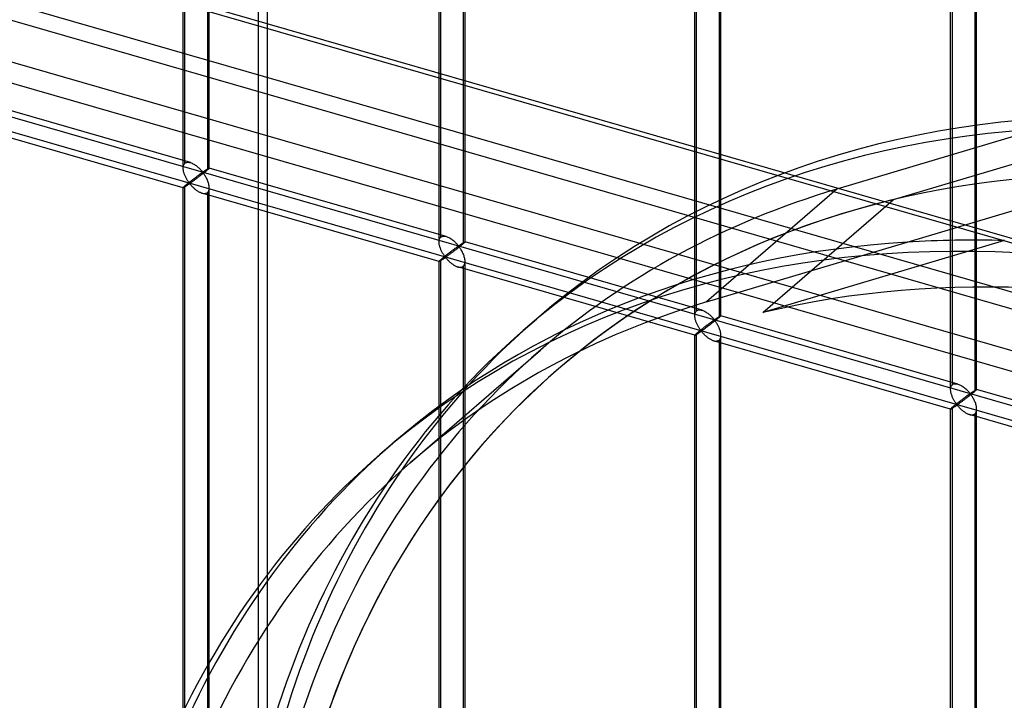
# Model space of a CAD drawing. Header units: millimetres. Extents: x -766 to 748, y -857 to 897.
# Tile 54 of 87: x -172 to 17, y 218 to 349. Entities that reach past the tile are written whole.
import ezdxf

# ---------------------------------------------------------------- set-up
doc = ezdxf.new("R2010")
doc.units = ezdxf.units.MM
doc.layers.add('MAIN-1', color=7, linetype='Continuous')
doc.layers.add('MAIN-2', color=7, linetype='Continuous')

msp = doc.modelspace()

# ---------------------------------------------------------------- linework, layer by layer
at = {"layer": 'MAIN-1'}
for p, q in [((-765.86, 532.32), (390.28, 198.57)), ((396.2, 172.16), (-759.94, 505.91))]:
    msp.add_line(p, q, dxfattribs=at)
at = {"layer": 'MAIN-2'}
for p, q in [((-124.53, 107.86), (-124.53, 561.1)), ((-126.32, 558.77), (-126.32, 105.53)), ((393.43, 198.52), (-762.71, 532.27)), ((-140.7, 320.34), (-140.7, 512.89)), ((-140.36, 321.26), (-140.36, 513.22)), ((-136.03, 511.98), (-136.03, 320.01)), ((-135.7, 320.34), (-135.7, 512.89)), ((-757.57, 509.31), (398.58, 175.56)), ((-91.62, 306.17), (-91.62, 498.72)), ((-91.29, 307.09), (-91.29, 499.06)), ((-86.62, 306.17), (-86.62, 498.72)), ((-86.96, 497.81), (-86.96, 305.84)), ((395.9, 187.51), (-674.83, 496.6)), ((-674.06, 493.15), (482.09, 159.4)), ((579.01, 493.56), (-15.3, 316.31)), ((577.33, 487.79), (-4.51, 314.25)), ((-42.55, 292.01), (-42.55, 484.56)), ((-42.21, 292.92), (-42.21, 484.89)), ((-37.88, 483.64), (-37.88, 291.67)), ((-37.55, 292.01), (-37.55, 484.56)), ((6.53, 277.84), (6.53, 470.39)), ((6.86, 278.76), (6.86, 470.72)), ((11.52, 277.84), (11.52, 470.39)), ((11.19, 469.48), (11.19, 277.51)), ((-1.82, 306.13), (535.03, 466.25)), ((-431.4, 404.55), (746.4, 64.55)), ((697.56, 75.76), (-431.73, 401.76)), ((-139.31, 321.39), (-184.78, 334.51)), ((-140.69, 316.58), (-186.17, 329.71)), ((-140.51, 321.09), (-140.44, 321.18)), ((-140.44, 321.18), (-140.36, 321.26)), ((-140.36, 321.26), (-140.25, 321.34)), ((-140.25, 321.34), (-140.11, 321.4)), ((-140.11, 321.4), (-139.97, 321.44)), ((-139.97, 321.44), (-139.81, 321.46)), ((-139.81, 321.46), (-139.65, 321.45)), ((-139.65, 321.45), (-139.47, 321.43)), ((-139.47, 321.43), (-139.3, 321.39)), ((-139.3, 321.39), (-139.14, 321.33)), ((-139.14, 321.33), (-138.98, 321.27)), ((-138.98, 321.27), (-138.83, 321.19)), ((-138.83, 321.19), (-138.67, 321.11)), ((-138.67, 321.11), (-138.52, 321.02)), ((-140.7, 320.33), (-140.69, 320.47)), ((-140.69, 320.19), (-140.7, 320.33)), ((-140.69, 320.47), (-140.68, 320.61)), ((-140.68, 320.06), (-140.69, 320.19)), ((-140.68, 320.61), (-140.65, 320.74)), ((-140.66, 319.92), (-140.68, 320.06)), ((-140.64, 319.78), (-140.66, 319.92)), ((-140.65, 320.74), (-140.62, 320.87)), ((-140.61, 319.64), (-140.64, 319.78)), ((-140.62, 320.87), (-140.57, 320.98)), ((-140.57, 319.51), (-140.61, 319.64)), ((-140.57, 320.98), (-140.51, 321.09)), ((-140.53, 319.37), (-140.57, 319.51)), ((-140.48, 319.23), (-140.53, 319.37)), ((-140.43, 319.1), (-140.48, 319.23)), ((-138.52, 321.02), (-138.37, 320.92)), ((-138.37, 320.92), (-138.22, 320.82)), ((-138.22, 320.82), (-138.08, 320.71)), ((-138.08, 320.71), (-137.94, 320.59)), ((-137.94, 320.59), (-137.81, 320.48)), ((-137.81, 320.48), (-137.68, 320.36)), ((-137.68, 320.36), (-137.56, 320.24)), ((-137.56, 320.24), (-137.44, 320.13)), ((-137.44, 320.13), (-137.33, 320.01)), ((-137.38, 319.24), (-137.44, 319.19)), ((-137.32, 319.28), (-137.38, 319.24)), ((-137.33, 320.01), (-137.23, 319.9)), ((-137.26, 319.32), (-137.32, 319.28)), ((-137.21, 319.35), (-137.26, 319.32)), ((-137.23, 319.9), (-137.14, 319.79)), ((-137.16, 319.39), (-137.21, 319.35)), ((-137.11, 319.42), (-137.16, 319.39)), ((-137.14, 319.79), (-137.05, 319.7)), ((-137.06, 319.45), (-137.11, 319.42)), ((-136.98, 319.24), (-137.1, 319.14)), ((-137.01, 319.48), (-137.06, 319.45)), ((-137.05, 319.7), (-136.95, 319.61)), ((-136.95, 319.49), (-137.01, 319.48)), ((-136.86, 319.33), (-136.98, 319.24)), ((-136.95, 319.61), (-136.89, 319.62)), ((-136.85, 319.4), (-136.95, 319.49)), ((-136.89, 319.62), (-136.84, 319.64)), ((-136.74, 319.43), (-136.86, 319.33)), ((-136.77, 319.3), (-136.85, 319.4)), ((-136.84, 319.64), (-136.79, 319.67)), ((-136.79, 319.67), (-136.75, 319.7)), ((-136.69, 319.18), (-136.77, 319.3)), ((-136.75, 319.7), (-136.7, 319.73)), ((-136.62, 319.52), (-136.74, 319.43)), ((-136.7, 319.73), (-136.65, 319.76)), ((-136.65, 319.76), (-136.61, 319.8)), ((-136.51, 319.61), (-136.62, 319.52)), ((-136.61, 319.8), (-136.56, 319.83)), ((-136.56, 319.83), (-136.51, 319.86)), ((-136.51, 319.86), (-136.46, 319.89)), ((-136.4, 319.7), (-136.51, 319.61)), ((-136.46, 319.89), (-136.41, 319.93)), ((-136.41, 319.93), (-136.36, 319.96)), ((-136.3, 319.78), (-136.4, 319.7)), ((-136.36, 319.96), (-136.31, 319.99)), ((-136.31, 319.99), (-136.27, 320.02)), ((-136.2, 319.86), (-136.3, 319.78)), ((-136.27, 320.02), (-136.22, 320.05)), ((-136.22, 320.05), (-136.17, 320.08)), ((-136.11, 319.94), (-136.2, 319.86)), ((-136.17, 320.08), (-136.13, 320.11)), ((-136.13, 320.11), (-136.09, 320.14)), ((-136.03, 320.01), (-136.11, 319.94)), ((-136.09, 320.14), (-136.04, 320.17)), ((-136.04, 320.17), (-136, 320.19)), ((-135.98, 320.06), (-136.03, 320.01)), ((-136, 320.19), (-135.97, 320.22)), ((-135.92, 320.1), (-135.98, 320.06)), ((-135.97, 320.22), (-135.93, 320.24)), ((-135.93, 320.24), (-135.89, 320.26)), ((-135.87, 320.15), (-135.92, 320.1)), ((-135.89, 320.26), (-135.86, 320.28)), ((-135.83, 320.19), (-135.87, 320.15)), ((-135.86, 320.28), (-135.83, 320.3)), ((-135.83, 320.3), (-135.81, 320.31)), ((-135.8, 320.22), (-135.83, 320.19)), ((-135.81, 320.31), (-135.78, 320.32)), ((-135.77, 320.25), (-135.8, 320.22)), ((-135.78, 320.32), (-135.76, 320.33)), ((-135.74, 320.28), (-135.77, 320.25)), ((-135.76, 320.33), (-135.74, 320.34)), ((-135.74, 320.34), (-135.73, 320.35)), ((-135.72, 320.3), (-135.74, 320.28)), ((-135.73, 320.35), (-135.71, 320.35)), ((-135.71, 320.32), (-135.72, 320.3)), ((-135.71, 320.35), (-135.71, 320.35)), ((-135.71, 320.35), (-135.7, 320.35)), ((-135.7, 320.33), (-135.71, 320.32)), ((-135.7, 320.35), (-135.7, 320.35)), ((-135.7, 320.35), (-135.7, 320.35)), ((-135.7, 320.35), (-135.7, 320.35)), ((-135.7, 320.35), (-135.7, 320.34)), ((-90.23, 307.22), (-135.7, 320.35)), ((-135.7, 320.34), (-135.7, 320.34)), ((-135.7, 320.34), (-135.7, 320.33)), ((-140.38, 318.96), (-140.43, 319.1)), ((-140.32, 318.83), (-140.38, 318.96)), ((-140.26, 318.7), (-140.32, 318.83)), ((-140.2, 318.57), (-140.26, 318.7)), ((-140.13, 318.44), (-140.2, 318.57)), ((-140.07, 318.32), (-140.13, 318.44)), ((-140, 318.2), (-140.07, 318.32)), ((-139.93, 318.09), (-140, 318.2)), ((-139.86, 317.98), (-139.93, 318.09)), ((-139.82, 317.37), (-139.9, 317.31)), ((-139.8, 317.87), (-139.86, 317.98)), ((-139.74, 317.44), (-139.82, 317.37)), ((-139.73, 317.78), (-139.8, 317.87)), ((-139.66, 317.5), (-139.74, 317.44)), ((-139.66, 317.68), (-139.73, 317.78)), ((-139.6, 317.6), (-139.66, 317.68)), ((-139.58, 317.57), (-139.66, 317.5)), ((-139.54, 317.52), (-139.6, 317.6)), ((-139.49, 317.64), (-139.58, 317.57)), ((-139.46, 317.45), (-139.54, 317.52)), ((-139.4, 317.71), (-139.49, 317.64)), ((-139.37, 317.46), (-139.46, 317.45)), ((-139.32, 317.78), (-139.4, 317.71)), ((-139.3, 317.5), (-139.37, 317.46)), ((-139.23, 317.84), (-139.32, 317.78)), ((-139.23, 317.55), (-139.3, 317.5)), ((-139.14, 317.91), (-139.23, 317.84)), ((-139.16, 317.6), (-139.23, 317.55)), ((-139.08, 317.66), (-139.16, 317.6)), ((-139.06, 317.98), (-139.14, 317.91)), ((-138.99, 317.72), (-139.08, 317.66)), ((-138.97, 318.05), (-139.06, 317.98)), ((-138.9, 317.78), (-138.99, 317.72)), ((-138.88, 318.11), (-138.97, 318.05)), ((-138.81, 317.85), (-138.9, 317.78)), ((-138.8, 318.18), (-138.88, 318.11)), ((-138.72, 317.92), (-138.81, 317.85)), ((-138.72, 318.24), (-138.8, 318.18)), ((-138.63, 318.3), (-138.72, 318.24)), ((-138.62, 317.99), (-138.72, 317.92)), ((-138.55, 318.37), (-138.63, 318.3)), ((-138.51, 318.07), (-138.62, 317.99)), ((-138.47, 318.43), (-138.55, 318.37)), ((-138.41, 318.15), (-138.51, 318.07)), ((-138.38, 318.49), (-138.47, 318.43)), ((-138.3, 318.23), (-138.41, 318.15)), ((-138.3, 318.55), (-138.38, 318.49)), ((-138.22, 318.61), (-138.3, 318.55)), ((-138.18, 318.31), (-138.3, 318.23)), ((-138.14, 318.67), (-138.22, 318.61)), ((-138.07, 318.4), (-138.18, 318.31)), ((-138.07, 318.73), (-138.14, 318.67)), ((-137.99, 318.79), (-138.07, 318.73)), ((-137.95, 318.49), (-138.07, 318.4)), ((-137.91, 318.84), (-137.99, 318.79)), ((-137.83, 318.58), (-137.95, 318.49)), ((-137.84, 318.9), (-137.91, 318.84)), ((-137.77, 318.95), (-137.84, 318.9)), ((-137.71, 318.67), (-137.83, 318.58)), ((-137.7, 319), (-137.77, 318.95)), ((-137.6, 318.76), (-137.71, 318.67)), ((-137.63, 319.05), (-137.7, 319)), ((-137.56, 319.1), (-137.63, 319.05)), ((-137.47, 318.85), (-137.6, 318.76)), ((-137.5, 319.15), (-137.56, 319.1)), ((-137.44, 319.19), (-137.5, 319.15)), ((-137.35, 318.94), (-137.47, 318.85)), ((-137.23, 319.04), (-137.35, 318.94)), ((-137.1, 319.14), (-137.23, 319.04)), ((-136.6, 319.06), (-136.69, 319.18)), ((-136.52, 318.92), (-136.6, 319.06)), ((-136.43, 318.78), (-136.52, 318.92)), ((-136.34, 318.63), (-136.43, 318.78)), ((-136.26, 318.48), (-136.34, 318.63)), ((-136.18, 318.32), (-136.26, 318.48)), ((-136.1, 318.16), (-136.18, 318.32)), ((-136.03, 317.99), (-136.1, 318.16)), ((-135.96, 317.82), (-136.03, 317.99)), ((-135.9, 317.64), (-135.96, 317.82)), ((-135.84, 317.47), (-135.9, 317.64)), ((-135.79, 317.3), (-135.84, 317.47)), ((-140.69, 316.6), (-140.7, 316.59)), ((-140.7, 316.59), (-140.7, 316.59)), ((-140.7, 316.59), (-140.7, 316.59)), ((-140.7, 316.59), (-140.7, 316.59)), ((-140.7, 316.59), (-140.69, 316.58)), ((-140.7, 124.04), (-140.7, 316.59)), ((-140.68, 316.63), (-140.69, 316.6)), ((-140.69, 316.58), (-140.69, 316.58)), ((-140.69, 316.58), (-140.69, 316.58)), ((-140.69, 316.58), (-140.68, 316.58)), ((-140.65, 316.66), (-140.68, 316.63)), ((-140.68, 316.58), (-140.66, 316.59)), ((-140.66, 316.59), (-140.63, 316.6)), ((-140.62, 316.69), (-140.65, 316.66)), ((-140.63, 316.6), (-140.6, 316.62)), ((-140.57, 316.74), (-140.62, 316.69)), ((-140.6, 316.62), (-140.57, 316.64)), ((-140.51, 316.79), (-140.57, 316.74)), ((-140.57, 316.64), (-140.52, 316.66)), ((-140.52, 316.66), (-140.48, 316.69)), ((-140.44, 316.86), (-140.51, 316.79)), ((-140.48, 316.69), (-140.43, 316.72)), ((-140.36, 316.93), (-140.44, 316.86)), ((-140.43, 316.72), (-140.37, 316.75)), ((-140.37, 316.75), (-140.31, 316.79)), ((-140.31, 316.97), (-140.36, 316.93)), ((-140.36, 124.96), (-140.36, 316.93)), ((-140.25, 317.02), (-140.31, 316.97)), ((-140.31, 316.79), (-140.25, 316.83)), ((-140.19, 317.08), (-140.25, 317.02)), ((-140.25, 316.83), (-140.19, 316.87)), ((-140.12, 317.13), (-140.19, 317.08)), ((-140.19, 316.87), (-140.13, 316.91)), ((-140.13, 316.91), (-140.06, 316.95)), ((-140.05, 317.19), (-140.12, 317.13)), ((-140.06, 316.95), (-139.99, 317)), ((-139.98, 317.25), (-140.05, 317.19)), ((-139.99, 317), (-139.93, 317.05)), ((-139.9, 317.31), (-139.98, 317.25)), ((-139.93, 317.05), (-139.86, 317.09)), ((-139.86, 317.09), (-139.79, 317.14)), ((-139.79, 317.14), (-139.72, 317.18)), ((-139.72, 317.18), (-139.66, 317.23)), ((-139.66, 317.23), (-139.59, 317.27)), ((-139.59, 317.27), (-139.53, 317.31)), ((-139.53, 317.31), (-139.45, 317.32)), ((-139.45, 317.32), (-139.36, 317.26)), ((-139.36, 317.26), (-139.3, 317.18)), ((-139.3, 317.18), (-139.23, 317.1)), ((-139.23, 317.1), (-139.15, 317.02)), ((-139.15, 317.02), (-139.07, 316.93)), ((-139.07, 316.93), (-138.99, 316.84)), ((-138.99, 316.84), (-138.9, 316.75)), ((-138.9, 316.75), (-138.81, 316.66)), ((-138.81, 316.66), (-138.71, 316.56)), ((-138.71, 316.56), (-138.61, 316.47)), ((-138.61, 316.47), (-138.51, 316.38)), ((-138.51, 316.38), (-138.4, 316.29)), ((-138.4, 316.29), (-138.29, 316.2)), ((-138.29, 316.2), (-138.18, 316.12)), ((-138.18, 316.12), (-138.06, 316.04)), ((-138.06, 316.04), (-137.95, 315.96)), ((-137.95, 315.96), (-137.83, 315.88)), ((-137.83, 315.88), (-137.71, 315.81)), ((-137.71, 315.81), (-137.59, 315.75)), ((-137.59, 315.75), (-137.47, 315.69)), ((-137.47, 315.69), (-137.35, 315.63)), ((-137.35, 315.63), (-137.22, 315.59)), ((-137.22, 315.59), (-137.1, 315.55)), ((-137.1, 315.55), (-136.96, 315.51)), ((-91.62, 302.42), (-137.09, 315.54)), ((-136.96, 315.51), (-136.83, 315.49)), ((-136.83, 315.49), (-136.69, 315.48)), ((-136.69, 315.48), (-136.57, 315.48)), ((-136.57, 315.48), (-136.44, 315.49)), ((-136.44, 315.49), (-136.33, 315.52)), ((-136.33, 315.52), (-136.22, 315.56)), ((-136.22, 315.56), (-136.12, 315.61)), ((-136.12, 315.61), (-136.03, 315.68)), ((-136.03, 315.68), (-135.93, 315.78)), ((-136.03, 315.68), (-136.03, 123.71)), ((-135.93, 315.78), (-135.85, 315.91)), ((-135.85, 315.91), (-135.78, 316.06)), ((-135.76, 317.12), (-135.79, 317.3)), ((-135.78, 316.06), (-135.73, 316.23)), ((-135.73, 316.95), (-135.76, 317.12)), ((-135.71, 316.78), (-135.73, 316.95)), ((-135.73, 316.23), (-135.71, 316.41)), ((-135.7, 316.6), (-135.71, 316.78)), ((-135.71, 316.41), (-135.7, 316.6)), ((-135.7, 124.04), (-135.7, 316.59)), ((-15.3, 316.31), (-40.29, 294.66)), ((-29.51, 292.61), (-4.51, 314.25)), ((-91.62, 306.31), (-91.6, 306.45)), ((-91.62, 306.16), (-91.62, 306.31)), ((-91.62, 306.03), (-91.62, 306.16)), ((-91.61, 305.89), (-91.62, 306.03)), ((-91.6, 306.45), (-91.58, 306.58)), ((-91.58, 306.58), (-91.54, 306.7)), ((-91.54, 306.7), (-91.49, 306.82)), ((-91.49, 306.82), (-91.44, 306.92)), ((-91.44, 306.92), (-91.37, 307.01)), ((-91.37, 307.01), (-91.29, 307.09)), ((-91.29, 307.09), (-91.17, 307.17)), ((-91.17, 307.17), (-91.04, 307.23)), ((-91.04, 307.23), (-90.89, 307.27)), ((-90.89, 307.27), (-90.74, 307.29)), ((-90.74, 307.29), (-90.57, 307.29)), ((-90.57, 307.29), (-90.4, 307.26)), ((-90.4, 307.26), (-90.22, 307.22)), ((-90.22, 307.22), (-90.06, 307.17)), ((-90.06, 307.17), (-89.91, 307.1)), ((-89.91, 307.1), (-89.75, 307.03)), ((-89.75, 307.03), (-89.6, 306.95)), ((-89.6, 306.95), (-89.45, 306.86)), ((-89.45, 306.86), (-89.3, 306.76)), ((-89.3, 306.76), (-89.15, 306.65)), ((-89.15, 306.65), (-89.01, 306.54)), ((-89.01, 306.54), (-88.87, 306.43)), ((-88.87, 306.43), (-88.73, 306.31)), ((-88.73, 306.31), (-88.61, 306.2)), ((-88.61, 306.2), (-88.48, 306.08)), ((-88.48, 306.08), (-88.37, 305.96)), ((-87.01, 305.97), (-86.97, 306)), ((-86.97, 306), (-86.93, 306.03)), ((-86.93, 306.03), (-86.89, 306.05)), ((-86.89, 306.05), (-86.85, 306.07)), ((-86.85, 306.07), (-86.82, 306.09)), ((-86.82, 306.09), (-86.79, 306.11)), ((-86.76, 306.02), (-86.8, 305.98)), ((-86.79, 306.11), (-86.76, 306.13)), ((-86.76, 306.13), (-86.73, 306.14)), ((-86.72, 306.06), (-86.76, 306.02)), ((-86.73, 306.14), (-86.71, 306.16)), ((-86.69, 306.09), (-86.72, 306.06)), ((-86.71, 306.16), (-86.69, 306.17)), ((-86.69, 306.17), (-86.67, 306.17)), ((-86.67, 306.11), (-86.69, 306.09)), ((-86.67, 306.17), (-86.65, 306.18)), ((-86.65, 306.14), (-86.67, 306.11)), ((-86.65, 306.18), (-86.64, 306.18)), ((-86.63, 306.15), (-86.65, 306.14)), ((-86.64, 306.18), (-86.63, 306.18)), ((-86.63, 306.18), (-86.63, 306.18)), ((-86.63, 306.18), (-86.63, 306.18)), ((-86.63, 306.18), (-86.63, 306.18)), ((-86.63, 306.18), (-86.63, 306.18)), ((-86.63, 306.18), (-86.63, 306.18)), ((-86.63, 306.18), (-86.62, 306.18)), ((-86.62, 306.18), (-86.63, 306.17)), ((-41.16, 293.05), (-86.63, 306.18)), ((-86.63, 306.17), (-86.63, 306.15)), ((-40.29, 294.66), (-1.81, 306.14)), ((16.84, 306.43), (-29.51, 292.61)), ((-1.81, 306.14), (-1.82, 306.13)), ((-91.59, 305.75), (-91.61, 305.89)), ((-91.56, 305.61), (-91.59, 305.75)), ((-91.53, 305.48), (-91.56, 305.61)), ((-91.49, 305.34), (-91.53, 305.48)), ((-91.45, 305.2), (-91.49, 305.34)), ((-91.41, 305.07), (-91.45, 305.2)), ((-91.36, 304.93), (-91.41, 305.07)), ((-91.3, 304.79), (-91.36, 304.93)), ((-91.25, 304.66), (-91.3, 304.79)), ((-91.19, 304.53), (-91.25, 304.66)), ((-91.12, 304.4), (-91.19, 304.53)), ((-91.06, 304.28), (-91.12, 304.4)), ((-90.99, 304.15), (-91.06, 304.28)), ((-90.92, 304.04), (-90.99, 304.15)), ((-89.56, 304.14), (-89.64, 304.07)), ((-89.48, 304.2), (-89.56, 304.14)), ((-89.39, 304.26), (-89.48, 304.2)), ((-89.31, 304.33), (-89.39, 304.26)), ((-89.23, 304.39), (-89.31, 304.33)), ((-89.15, 304.45), (-89.23, 304.39)), ((-89.11, 304.14), (-89.22, 304.06)), ((-89.07, 304.51), (-89.15, 304.45)), ((-88.99, 304.23), (-89.11, 304.14)), ((-88.99, 304.56), (-89.07, 304.51)), ((-88.91, 304.62), (-88.99, 304.56)), ((-88.88, 304.32), (-88.99, 304.23)), ((-88.84, 304.68), (-88.91, 304.62)), ((-88.76, 304.41), (-88.88, 304.32)), ((-88.77, 304.73), (-88.84, 304.68)), ((-88.69, 304.78), (-88.77, 304.73)), ((-88.64, 304.5), (-88.76, 304.41)), ((-88.62, 304.84), (-88.69, 304.78)), ((-88.52, 304.59), (-88.64, 304.5)), ((-88.56, 304.89), (-88.62, 304.84)), ((-88.49, 304.93), (-88.56, 304.89)), ((-88.4, 304.68), (-88.52, 304.59)), ((-88.42, 304.98), (-88.49, 304.93)), ((-88.36, 305.03), (-88.42, 304.98)), ((-88.28, 304.78), (-88.4, 304.68)), ((-88.37, 305.96), (-88.26, 305.84)), ((-88.3, 305.07), (-88.36, 305.03)), ((-88.24, 305.11), (-88.3, 305.07)), ((-88.15, 304.87), (-88.28, 304.78)), ((-88.26, 305.84), (-88.16, 305.73)), ((-88.19, 305.15), (-88.24, 305.11)), ((-88.13, 305.19), (-88.19, 305.15)), ((-88.16, 305.73), (-88.07, 305.63)), ((-88.03, 304.97), (-88.15, 304.87)), ((-88.08, 305.22), (-88.13, 305.19)), ((-88.03, 305.26), (-88.08, 305.22)), ((-88.07, 305.63), (-87.98, 305.53)), ((-87.99, 305.29), (-88.03, 305.26)), ((-87.9, 305.07), (-88.03, 304.97)), ((-87.94, 305.31), (-87.99, 305.29)), ((-87.98, 305.53), (-87.87, 305.44)), ((-87.87, 305.32), (-87.94, 305.31)), ((-87.78, 305.17), (-87.9, 305.07)), ((-87.87, 305.44), (-87.81, 305.45)), ((-87.77, 305.23), (-87.87, 305.32)), ((-87.81, 305.45), (-87.76, 305.48)), ((-87.66, 305.26), (-87.78, 305.17)), ((-87.69, 305.13), (-87.77, 305.23)), ((-87.76, 305.48), (-87.72, 305.5)), ((-87.72, 305.5), (-87.67, 305.53)), ((-87.61, 305.01), (-87.69, 305.13)), ((-87.67, 305.53), (-87.63, 305.56)), ((-87.54, 305.35), (-87.66, 305.26)), ((-87.63, 305.56), (-87.58, 305.6)), ((-87.53, 304.89), (-87.61, 305.01)), ((-87.58, 305.6), (-87.53, 305.63)), ((-87.43, 305.45), (-87.54, 305.35)), ((-87.53, 305.63), (-87.48, 305.66)), ((-87.44, 304.76), (-87.53, 304.89)), ((-87.48, 305.66), (-87.43, 305.69)), ((-87.36, 304.62), (-87.44, 304.76)), ((-87.43, 305.69), (-87.38, 305.73)), ((-87.32, 305.53), (-87.43, 305.45)), ((-87.38, 305.73), (-87.34, 305.76)), ((-87.27, 304.47), (-87.36, 304.62)), ((-87.34, 305.76), (-87.29, 305.79)), ((-87.22, 305.62), (-87.32, 305.53)), ((-87.29, 305.79), (-87.24, 305.83)), ((-87.19, 304.31), (-87.27, 304.47)), ((-87.24, 305.83), (-87.19, 305.86)), ((-87.13, 305.7), (-87.22, 305.62)), ((-87.19, 305.86), (-87.15, 305.89)), ((-87.1, 304.16), (-87.19, 304.31)), ((-87.15, 305.89), (-87.1, 305.92)), ((-87.04, 305.77), (-87.13, 305.7)), ((-87.1, 305.92), (-87.05, 305.95)), ((-87.03, 303.99), (-87.1, 304.16)), ((-87.05, 305.95), (-87.01, 305.97)), ((-86.96, 305.84), (-87.04, 305.77)), ((-86.9, 305.89), (-86.96, 305.84)), ((-86.85, 305.94), (-86.9, 305.89)), ((-86.8, 305.98), (-86.85, 305.94)), ((-91.6, 302.46), (-91.62, 302.44)), ((-91.62, 302.44), (-91.62, 302.42)), ((-91.62, 302.42), (-91.62, 302.42)), ((-91.62, 302.42), (-91.62, 302.42)), ((-91.62, 302.42), (-91.62, 302.42)), ((-91.62, 302.42), (-91.62, 302.42)), ((-91.62, 302.42), (-91.62, 302.42)), ((-91.62, 302.42), (-91.62, 302.42)), ((-91.62, 302.42), (-91.6, 302.42)), ((-91.62, 109.88), (-91.62, 302.42)), ((-91.58, 302.49), (-91.6, 302.46)), ((-91.6, 302.42), (-91.58, 302.42)), ((-91.54, 302.53), (-91.58, 302.49)), ((-91.58, 302.42), (-91.56, 302.43)), ((-91.56, 302.43), (-91.53, 302.45)), ((-91.49, 302.57), (-91.54, 302.53)), ((-91.53, 302.45), (-91.49, 302.47)), ((-91.44, 302.63), (-91.49, 302.57)), ((-91.49, 302.47), (-91.45, 302.49)), ((-91.45, 302.49), (-91.4, 302.52)), ((-91.37, 302.69), (-91.44, 302.63)), ((-91.4, 302.52), (-91.35, 302.55)), ((-91.29, 302.76), (-91.37, 302.69)), ((-91.35, 302.55), (-91.3, 302.58)), ((-91.3, 302.58), (-91.24, 302.62)), ((-91.23, 302.81), (-91.29, 302.76)), ((-91.29, 110.79), (-91.29, 302.76)), ((-91.24, 302.62), (-91.18, 302.66)), ((-91.17, 302.86), (-91.23, 302.81)), ((-91.18, 302.66), (-91.12, 302.7)), ((-91.11, 302.91), (-91.17, 302.86)), ((-91.12, 302.7), (-91.05, 302.74)), ((-91.04, 302.97), (-91.11, 302.91)), ((-91.05, 302.74), (-90.99, 302.79)), ((-90.97, 303.02), (-91.04, 302.97)), ((-90.99, 302.79), (-90.92, 302.83)), ((-90.9, 303.08), (-90.97, 303.02)), ((-90.86, 303.92), (-90.92, 304.04)), ((-90.92, 302.83), (-90.85, 302.88)), ((-90.83, 303.14), (-90.9, 303.08)), ((-90.79, 303.81), (-90.86, 303.92)), ((-90.85, 302.88), (-90.78, 302.93)), ((-90.75, 303.21), (-90.83, 303.14)), ((-90.72, 303.71), (-90.79, 303.81)), ((-90.78, 302.93), (-90.72, 302.97)), ((-90.67, 303.27), (-90.75, 303.21)), ((-90.65, 303.61), (-90.72, 303.71)), ((-90.72, 302.97), (-90.65, 303.02)), ((-90.59, 303.34), (-90.67, 303.27)), ((-90.59, 303.52), (-90.65, 303.61)), ((-90.65, 303.02), (-90.58, 303.06)), ((-90.52, 303.43), (-90.59, 303.52)), ((-90.5, 303.4), (-90.59, 303.34)), ((-90.58, 303.06), (-90.52, 303.1)), ((-90.46, 303.35), (-90.52, 303.43)), ((-90.52, 303.1), (-90.46, 303.14)), ((-90.42, 303.47), (-90.5, 303.4)), ((-90.38, 303.28), (-90.46, 303.35)), ((-90.46, 303.14), (-90.37, 303.16)), ((-90.33, 303.54), (-90.42, 303.47)), ((-90.29, 303.3), (-90.38, 303.28)), ((-90.37, 303.16), (-90.29, 303.09)), ((-90.24, 303.61), (-90.33, 303.54)), ((-90.23, 303.34), (-90.29, 303.3)), ((-90.29, 303.09), (-90.22, 303.01)), ((-90.16, 303.68), (-90.24, 303.61)), ((-90.16, 303.38), (-90.23, 303.34)), ((-90.22, 303.01), (-90.15, 302.94)), ((-90.07, 303.74), (-90.16, 303.68)), ((-90.08, 303.43), (-90.16, 303.38)), ((-90.15, 302.94), (-90.08, 302.85)), ((-90, 303.49), (-90.08, 303.43)), ((-90.08, 302.85), (-90, 302.76)), ((-89.98, 303.81), (-90.07, 303.74)), ((-89.92, 303.55), (-90, 303.49)), ((-90, 302.76), (-89.91, 302.68)), ((-89.9, 303.88), (-89.98, 303.81)), ((-89.83, 303.61), (-89.92, 303.55)), ((-89.91, 302.68), (-89.82, 302.58)), ((-89.81, 303.94), (-89.9, 303.88)), ((-89.74, 303.68), (-89.83, 303.61)), ((-89.82, 302.58), (-89.73, 302.49)), ((-89.73, 304.01), (-89.81, 303.94)), ((-89.64, 303.75), (-89.74, 303.68)), ((-89.64, 304.07), (-89.73, 304.01)), ((-89.73, 302.49), (-89.64, 302.4)), ((-89.54, 303.82), (-89.64, 303.75)), ((-89.64, 302.4), (-89.54, 302.31)), ((-89.44, 303.9), (-89.54, 303.82)), ((-89.54, 302.31), (-89.43, 302.22)), ((-89.33, 303.98), (-89.44, 303.9)), ((-89.43, 302.22), (-89.33, 302.13)), ((-89.22, 304.06), (-89.33, 303.98)), ((-86.95, 303.82), (-87.03, 303.99)), ((-86.88, 303.65), (-86.95, 303.82)), ((-86.82, 303.48), (-86.88, 303.65)), ((-86.77, 303.3), (-86.82, 303.48)), ((-86.72, 303.13), (-86.77, 303.3)), ((-86.68, 302.96), (-86.72, 303.13)), ((-86.65, 302.78), (-86.68, 302.96)), ((-86.66, 302.06), (-86.63, 302.25)), ((-86.63, 302.61), (-86.65, 302.78)), ((-86.62, 302.44), (-86.63, 302.61)), ((-86.63, 302.25), (-86.62, 302.44)), ((-86.62, 109.88), (-86.62, 302.42)), ((-89.33, 302.13), (-89.22, 302.04)), ((-89.22, 302.04), (-89.1, 301.95)), ((-89.1, 301.95), (-88.99, 301.87)), ((-88.99, 301.87), (-88.87, 301.79)), ((-88.87, 301.79), (-88.75, 301.71)), ((-88.75, 301.71), (-88.64, 301.65)), ((-88.64, 301.65), (-88.52, 301.58)), ((-88.52, 301.58), (-88.4, 301.52)), ((-88.4, 301.52), (-88.27, 301.47)), ((-88.27, 301.47), (-88.15, 301.42)), ((-88.15, 301.42), (-88.03, 301.38)), ((-88.03, 301.38), (-87.89, 301.34)), ((-42.54, 288.25), (-88.02, 301.38)), ((-87.89, 301.34), (-87.75, 301.32)), ((-87.75, 301.32), (-87.62, 301.31)), ((-87.62, 301.31), (-87.49, 301.31)), ((-87.49, 301.31), (-87.37, 301.32)), ((-87.37, 301.32), (-87.25, 301.35)), ((-87.25, 301.35), (-87.15, 301.39)), ((-87.15, 301.39), (-87.05, 301.44)), ((-87.05, 301.44), (-86.96, 301.51)), ((-86.96, 301.51), (-86.86, 301.62)), ((-86.96, 301.51), (-86.96, 109.54)), ((-86.86, 301.62), (-86.77, 301.75)), ((-86.77, 301.75), (-86.71, 301.9)), ((-86.71, 301.9), (-86.66, 302.06)), ((-42.36, 292.75), (-42.29, 292.84)), ((-42.29, 292.84), (-42.21, 292.92)), ((-42.21, 292.92), (-42.1, 293.01)), ((-42.1, 293.01), (-41.97, 293.07)), ((-41.97, 293.07), (-41.82, 293.11)), ((-41.82, 293.11), (-41.66, 293.12)), ((-41.66, 293.12), (-41.5, 293.12)), ((-41.5, 293.12), (-41.32, 293.1)), ((-41.32, 293.1), (-41.15, 293.05)), ((-41.15, 293.05), (-40.99, 293)), ((-40.99, 293), (-40.83, 292.93)), ((-40.83, 292.93), (-40.68, 292.86)), ((-40.68, 292.86), (-40.52, 292.78)), ((-40.52, 292.78), (-40.37, 292.69)), ((-75.45, 289.19), (-72.95, 291.36)), ((-42.55, 291.99), (-42.54, 292.14)), ((-42.54, 291.86), (-42.55, 291.99)), ((-42.54, 292.14), (-42.53, 292.28)), ((-42.53, 291.72), (-42.54, 291.86)), ((-42.53, 292.28), (-42.5, 292.41)), ((-42.51, 291.59), (-42.53, 291.72)), ((-42.49, 291.45), (-42.51, 291.59)), ((-42.5, 292.41), (-42.47, 292.53)), ((-42.46, 291.31), (-42.49, 291.45)), ((-42.47, 292.53), (-42.42, 292.65)), ((-42.42, 291.17), (-42.46, 291.31)), ((-42.42, 292.65), (-42.36, 292.75)), ((-42.38, 291.04), (-42.42, 291.17)), ((-42.33, 290.9), (-42.38, 291.04)), ((-42.28, 290.76), (-42.33, 290.9)), ((-40.37, 292.69), (-40.22, 292.59)), ((-40.22, 292.59), (-40.08, 292.49)), ((-40.08, 292.49), (-39.93, 292.38)), ((-39.93, 292.38), (-39.79, 292.26)), ((-39.79, 292.26), (-39.66, 292.15)), ((-39.66, 292.15), (-39.53, 292.03)), ((-39.53, 292.03), (-39.41, 291.91)), ((-39.41, 291.91), (-39.29, 291.79)), ((-39.29, 291.79), (-39.18, 291.68)), ((-39.23, 290.9), (-39.29, 290.86)), ((-39.17, 290.94), (-39.23, 290.9)), ((-39.18, 291.68), (-39.08, 291.57)), ((-39.11, 290.98), (-39.17, 290.94)), ((-39.06, 291.02), (-39.11, 290.98)), ((-39.08, 291.57), (-38.99, 291.46)), ((-39.01, 291.06), (-39.06, 291.02)), ((-38.96, 291.09), (-39.01, 291.06)), ((-38.99, 291.46), (-38.9, 291.36)), ((-38.91, 291.12), (-38.96, 291.09)), ((-38.83, 290.9), (-38.95, 290.8)), ((-38.86, 291.14), (-38.91, 291.12)), ((-38.9, 291.36), (-38.8, 291.28)), ((-38.8, 291.15), (-38.86, 291.14)), ((-38.71, 291), (-38.83, 290.9)), ((-38.8, 291.28), (-38.74, 291.28)), ((-38.7, 291.07), (-38.8, 291.15)), ((-38.74, 291.28), (-38.69, 291.31)), ((-38.59, 291.09), (-38.71, 291)), ((-38.62, 290.96), (-38.7, 291.07)), ((-38.69, 291.31), (-38.64, 291.34)), ((-38.64, 291.34), (-38.6, 291.37)), ((-38.54, 290.85), (-38.62, 290.96)), ((-38.6, 291.37), (-38.55, 291.4)), ((-38.47, 291.19), (-38.59, 291.09)), ((-38.55, 291.4), (-38.5, 291.43)), ((-38.5, 291.43), (-38.46, 291.46)), ((-38.36, 291.28), (-38.47, 291.19)), ((-38.46, 291.46), (-38.41, 291.49)), ((-38.41, 291.49), (-38.36, 291.53)), ((-38.36, 291.53), (-38.31, 291.56)), ((-38.25, 291.37), (-38.36, 291.28)), ((-38.31, 291.56), (-38.26, 291.59)), ((-38.26, 291.59), (-38.21, 291.63)), ((-38.15, 291.45), (-38.25, 291.37)), ((-38.21, 291.63), (-38.16, 291.66)), ((-38.16, 291.66), (-38.12, 291.69)), ((-38.05, 291.53), (-38.15, 291.45)), ((-38.12, 291.69), (-38.07, 291.72)), ((-38.07, 291.72), (-38.02, 291.75)), ((-37.96, 291.6), (-38.05, 291.53)), ((-38.02, 291.75), (-37.98, 291.78)), ((-37.98, 291.78), (-37.94, 291.81)), ((-37.88, 291.67), (-37.96, 291.6)), ((-37.94, 291.81), (-37.89, 291.84)), ((-37.89, 291.84), (-37.85, 291.86)), ((-37.83, 291.72), (-37.88, 291.67)), ((-37.85, 291.86), (-37.82, 291.88)), ((-37.77, 291.77), (-37.83, 291.72)), ((-37.82, 291.88), (-37.78, 291.91)), ((-37.78, 291.91), (-37.75, 291.93)), ((-37.73, 291.81), (-37.77, 291.77)), ((-37.75, 291.93), (-37.71, 291.95)), ((-37.68, 291.85), (-37.73, 291.81)), ((-37.71, 291.95), (-37.68, 291.96)), ((-37.68, 291.96), (-37.66, 291.98)), ((-37.65, 291.89), (-37.68, 291.85)), ((-37.66, 291.98), (-37.63, 291.99)), ((-37.62, 291.92), (-37.65, 291.89)), ((-37.63, 291.99), (-37.61, 292)), ((-37.59, 291.95), (-37.62, 291.92)), ((-37.61, 292), (-37.59, 292.01)), ((-37.59, 292.01), (-37.58, 292.01)), ((-37.57, 291.97), (-37.59, 291.95)), ((-37.58, 292.01), (-37.56, 292.02)), ((-37.56, 291.99), (-37.57, 291.97)), ((-37.56, 292.02), (-37.56, 292.02)), ((-37.56, 292.02), (-37.55, 292.01)), ((7.92, 278.89), (-37.56, 292.01)), ((-37.55, 292), (-37.56, 291.99)), ((-37.55, 292.01), (-37.55, 292.01)), ((-37.55, 292.01), (-37.55, 292.01)), ((-37.55, 292.01), (-37.55, 292.01)), ((-37.55, 292.01), (-37.55, 292.01)), ((-37.55, 292.01), (-37.55, 292.01)), ((-37.55, 292.01), (-37.55, 292)), ((-42.23, 290.63), (-42.28, 290.76)), ((-42.17, 290.49), (-42.23, 290.63)), ((-42.11, 290.36), (-42.17, 290.49)), ((-42.05, 290.23), (-42.11, 290.36)), ((-41.98, 290.11), (-42.05, 290.23)), ((-41.92, 289.99), (-41.98, 290.11)), ((-41.85, 289.87), (-41.92, 289.99)), ((-41.78, 289.76), (-41.85, 289.87)), ((-41.71, 289.65), (-41.78, 289.76)), ((-41.67, 289.04), (-41.75, 288.98)), ((-41.65, 289.54), (-41.71, 289.65)), ((-41.59, 289.11), (-41.67, 289.04)), ((-41.58, 289.44), (-41.65, 289.54)), ((-41.51, 289.17), (-41.59, 289.11)), ((-41.51, 289.35), (-41.58, 289.44)), ((-41.45, 289.26), (-41.51, 289.35)), ((-41.43, 289.24), (-41.51, 289.17)), ((-41.39, 289.18), (-41.45, 289.26)), ((-41.34, 289.31), (-41.43, 289.24)), ((-41.31, 289.12), (-41.39, 289.18)), ((-41.26, 289.37), (-41.34, 289.31)), ((-41.22, 289.13), (-41.31, 289.12)), ((-41.17, 289.44), (-41.26, 289.37)), ((-41.15, 289.17), (-41.22, 289.13)), ((-41.08, 289.51), (-41.17, 289.44)), ((-41.08, 289.22), (-41.15, 289.17)), ((-40.99, 289.58), (-41.08, 289.51)), ((-41.01, 289.27), (-41.08, 289.22)), ((-40.93, 289.32), (-41.01, 289.27)), ((-40.91, 289.65), (-40.99, 289.58)), ((-40.84, 289.38), (-40.93, 289.32)), ((-40.82, 289.71), (-40.91, 289.65)), ((-40.76, 289.45), (-40.84, 289.38)), ((-40.74, 289.78), (-40.82, 289.71)), ((-40.66, 289.51), (-40.76, 289.45)), ((-40.65, 289.84), (-40.74, 289.78)), ((-40.57, 289.58), (-40.66, 289.51)), ((-40.57, 289.91), (-40.65, 289.84)), ((-40.48, 289.97), (-40.57, 289.91)), ((-40.47, 289.66), (-40.57, 289.58)), ((-40.4, 290.03), (-40.48, 289.97)), ((-40.36, 289.73), (-40.47, 289.66)), ((-40.32, 290.1), (-40.4, 290.03)), ((-40.26, 289.81), (-40.36, 289.73)), ((-40.24, 290.16), (-40.32, 290.1)), ((-40.15, 289.89), (-40.26, 289.81)), ((-40.15, 290.22), (-40.24, 290.16)), ((-40.07, 290.28), (-40.15, 290.22)), ((-40.03, 289.98), (-40.15, 289.89)), ((-39.99, 290.34), (-40.07, 290.28)), ((-39.92, 290.06), (-40.03, 289.98)), ((-39.92, 290.4), (-39.99, 290.34)), ((-39.84, 290.46), (-39.92, 290.4)), ((-39.8, 290.15), (-39.92, 290.06)), ((-39.76, 290.51), (-39.84, 290.46)), ((-39.68, 290.24), (-39.8, 290.15)), ((-39.69, 290.56), (-39.76, 290.51)), ((-39.62, 290.62), (-39.69, 290.56)), ((-39.57, 290.33), (-39.68, 290.24)), ((-39.55, 290.67), (-39.62, 290.62)), ((-39.45, 290.42), (-39.57, 290.33)), ((-39.48, 290.72), (-39.55, 290.67)), ((-39.41, 290.77), (-39.48, 290.72)), ((-39.33, 290.52), (-39.45, 290.42)), ((-39.35, 290.81), (-39.41, 290.77)), ((-39.29, 290.86), (-39.35, 290.81)), ((-39.2, 290.61), (-39.33, 290.52)), ((-39.08, 290.71), (-39.2, 290.61)), ((-38.95, 290.8), (-39.08, 290.71)), ((-38.45, 290.72), (-38.54, 290.85)), ((-38.37, 290.59), (-38.45, 290.72)), ((-38.28, 290.45), (-38.37, 290.59)), ((-38.19, 290.3), (-38.28, 290.45)), ((-38.11, 290.15), (-38.19, 290.3)), ((-38.03, 289.99), (-38.11, 290.15)), ((-37.95, 289.82), (-38.03, 289.99)), ((-37.88, 289.66), (-37.95, 289.82)), ((-37.81, 289.48), (-37.88, 289.66)), ((-37.75, 289.31), (-37.81, 289.48)), ((-37.69, 289.14), (-37.75, 289.31)), ((-37.64, 288.96), (-37.69, 289.14)), ((-42.54, 288.27), (-42.55, 288.26)), ((-42.55, 288.26), (-42.55, 288.25)), ((-42.55, 95.71), (-42.55, 288.26)), ((-42.55, 288.25), (-42.55, 288.25)), ((-42.55, 288.25), (-42.55, 288.25)), ((-42.55, 288.25), (-42.55, 288.25)), ((-42.55, 288.25), (-42.54, 288.25)), ((-42.53, 288.29), (-42.54, 288.27)), ((-42.54, 288.25), (-42.54, 288.25)), ((-42.54, 288.25), (-42.53, 288.25)), ((-42.5, 288.32), (-42.53, 288.29)), ((-42.53, 288.25), (-42.51, 288.26)), ((-42.51, 288.26), (-42.48, 288.27)), ((-42.47, 288.36), (-42.5, 288.32)), ((-42.48, 288.27), (-42.45, 288.28)), ((-42.42, 288.41), (-42.47, 288.36)), ((-42.45, 288.28), (-42.42, 288.3)), ((-42.36, 288.46), (-42.42, 288.41)), ((-42.42, 288.3), (-42.37, 288.33)), ((-42.37, 288.33), (-42.33, 288.35)), ((-42.29, 288.52), (-42.36, 288.46)), ((-42.33, 288.35), (-42.28, 288.38)), ((-42.21, 288.59), (-42.29, 288.52)), ((-42.28, 288.38), (-42.22, 288.42)), ((-42.22, 288.42), (-42.17, 288.45)), ((-42.16, 288.64), (-42.21, 288.59)), ((-42.21, 96.62), (-42.21, 288.59)), ((-42.17, 288.45), (-42.1, 288.49)), ((-42.1, 288.69), (-42.16, 288.64)), ((-42.04, 288.74), (-42.1, 288.69)), ((-42.1, 288.49), (-42.04, 288.53)), ((-41.97, 288.8), (-42.04, 288.74)), ((-42.04, 288.53), (-41.98, 288.58)), ((-41.98, 288.58), (-41.91, 288.62)), ((-41.9, 288.86), (-41.97, 288.8)), ((-41.91, 288.62), (-41.84, 288.67)), ((-41.83, 288.92), (-41.9, 288.86)), ((-41.84, 288.67), (-41.78, 288.71)), ((-41.75, 288.98), (-41.83, 288.92)), ((-41.78, 288.71), (-41.71, 288.76)), ((-41.71, 288.76), (-41.64, 288.81)), ((-41.64, 288.81), (-41.57, 288.85)), ((-41.57, 288.85), (-41.51, 288.89)), ((-41.51, 288.89), (-41.45, 288.93)), ((-41.45, 288.93), (-41.38, 288.97)), ((-41.38, 288.97), (-41.3, 288.99)), ((-41.3, 288.99), (-41.21, 288.92)), ((-41.21, 288.92), (-41.15, 288.85)), ((-41.15, 288.85), (-41.08, 288.77)), ((-41.08, 288.77), (-41, 288.68)), ((-41, 288.68), (-40.92, 288.6)), ((-40.92, 288.6), (-40.84, 288.51)), ((-40.84, 288.51), (-40.75, 288.42)), ((-40.75, 288.42), (-40.66, 288.32)), ((-40.66, 288.32), (-40.56, 288.23)), ((-40.56, 288.23), (-40.46, 288.14)), ((-40.46, 288.14), (-40.36, 288.05)), ((-40.36, 288.05), (-40.25, 287.96)), ((-40.25, 287.96), (-40.14, 287.87)), ((-40.14, 287.87), (-40.03, 287.78)), ((-40.03, 287.78), (-39.91, 287.7)), ((-39.91, 287.7), (-39.8, 287.62)), ((-39.8, 287.62), (-39.68, 287.55)), ((-39.68, 287.55), (-39.56, 287.48)), ((-39.56, 287.48), (-39.44, 287.41)), ((-39.44, 287.41), (-39.32, 287.36)), ((-39.32, 287.36), (-39.2, 287.3)), ((-39.2, 287.3), (-39.07, 287.25)), ((-39.07, 287.25), (-38.95, 287.21)), ((-38.95, 287.21), (-38.81, 287.18)), ((6.53, 274.08), (-38.94, 287.21)), ((-38.81, 287.18), (-38.68, 287.15)), ((-38.68, 287.15), (-38.55, 287.14)), ((-38.55, 287.14), (-38.42, 287.14)), ((-38.42, 287.14), (-38.3, 287.16)), ((-38.3, 287.16), (-38.18, 287.18)), ((-38.18, 287.18), (-38.07, 287.22)), ((-38.07, 287.22), (-37.97, 287.28)), ((-37.97, 287.28), (-37.88, 287.34)), ((-37.88, 287.34), (-37.78, 287.45)), ((-37.88, 287.34), (-37.88, 95.37)), ((-37.78, 287.45), (-37.7, 287.58)), ((-37.7, 287.58), (-37.63, 287.73)), ((-37.61, 288.79), (-37.64, 288.96)), ((-37.63, 287.73), (-37.58, 287.9)), ((-37.58, 288.62), (-37.61, 288.79)), ((-37.56, 288.44), (-37.58, 288.62)), ((-37.58, 287.9), (-37.56, 288.08)), ((-37.55, 288.27), (-37.56, 288.44)), ((-37.56, 288.08), (-37.55, 288.27)), ((-37.55, 95.71), (-37.55, 288.26)), ((-97.17, 263.76), (-72.18, 285.41)), ((6.53, 277.97), (6.55, 278.11)), ((6.53, 277.83), (6.53, 277.97)), ((6.53, 277.69), (6.53, 277.83)), ((6.54, 277.56), (6.53, 277.69)), ((6.55, 278.11), (6.57, 278.24)), ((6.57, 278.24), (6.61, 278.37)), ((6.61, 278.37), (6.65, 278.48)), ((6.65, 278.48), (6.71, 278.59)), ((6.71, 278.59), (6.78, 278.68)), ((6.78, 278.68), (6.86, 278.76)), ((6.86, 278.76), (6.98, 278.84)), ((6.98, 278.84), (7.11, 278.9)), ((7.11, 278.9), (7.26, 278.94)), ((7.26, 278.94), (7.41, 278.96)), ((7.41, 278.96), (7.58, 278.95)), ((7.58, 278.95), (7.75, 278.93)), ((7.75, 278.93), (7.93, 278.89)), ((7.93, 278.89), (8.09, 278.83)), ((8.09, 278.83), (8.24, 278.77)), ((8.24, 278.77), (8.4, 278.69)), ((8.4, 278.69), (8.55, 278.61)), ((8.55, 278.61), (8.7, 278.52)), ((8.7, 278.52), (8.85, 278.42)), ((8.85, 278.42), (9, 278.32)), ((9, 278.32), (9.14, 278.21)), ((9.14, 278.21), (9.28, 278.09)), ((9.28, 278.09), (9.42, 277.98)), ((9.42, 277.98), (9.54, 277.86)), ((9.54, 277.86), (9.67, 277.74)), ((9.67, 277.74), (9.78, 277.63)), ((11.14, 277.64), (11.18, 277.67)), ((11.18, 277.67), (11.22, 277.69)), ((11.22, 277.69), (11.26, 277.72)), ((11.26, 277.72), (11.3, 277.74)), ((11.3, 277.74), (11.33, 277.76)), ((11.33, 277.76), (11.36, 277.78)), ((11.39, 277.69), (11.35, 277.65)), ((11.36, 277.78), (11.39, 277.8)), ((11.39, 277.8), (11.42, 277.81)), ((11.43, 277.72), (11.39, 277.69)), ((11.42, 277.81), (11.44, 277.82)), ((11.46, 277.75), (11.43, 277.72)), ((11.44, 277.82), (11.46, 277.83)), ((11.46, 277.83), (11.48, 277.84)), ((11.48, 277.78), (11.46, 277.75)), ((11.48, 277.84), (11.5, 277.85)), ((11.5, 277.8), (11.48, 277.78)), ((11.5, 277.85), (11.51, 277.85)), ((11.52, 277.82), (11.5, 277.8)), ((11.51, 277.85), (11.52, 277.85)), ((11.52, 277.85), (11.52, 277.85)), ((11.52, 277.85), (11.52, 277.85)), ((11.52, 277.85), (11.52, 277.85)), ((11.52, 277.85), (11.52, 277.85)), ((11.52, 277.85), (11.52, 277.84)), ((56.99, 264.72), (11.52, 277.85)), ((11.52, 277.84), (11.52, 277.84)), ((11.52, 277.84), (11.52, 277.83)), ((11.52, 277.83), (11.52, 277.82)), ((6.56, 277.42), (6.54, 277.56)), ((6.59, 277.28), (6.56, 277.42)), ((6.62, 277.14), (6.59, 277.28)), ((6.65, 277.01), (6.62, 277.14)), ((6.7, 276.87), (6.65, 277.01)), ((6.74, 276.73), (6.7, 276.87)), ((6.79, 276.6), (6.74, 276.73)), ((6.85, 276.46), (6.79, 276.6)), ((6.9, 276.33), (6.85, 276.46)), ((6.96, 276.2), (6.9, 276.33)), ((7.03, 276.07), (6.96, 276.2)), ((7.09, 275.94), (7.03, 276.07)), ((7.16, 275.82), (7.09, 275.94)), ((7.22, 275.7), (7.16, 275.82)), ((8.59, 275.8), (8.51, 275.74)), ((8.67, 275.87), (8.59, 275.8)), ((8.76, 275.93), (8.67, 275.87)), ((8.84, 275.99), (8.76, 275.93)), ((8.92, 276.05), (8.84, 275.99)), ((9, 276.11), (8.92, 276.05)), ((9.04, 275.81), (8.93, 275.73)), ((9.08, 276.17), (9, 276.11)), ((9.16, 275.9), (9.04, 275.81)), ((9.16, 276.23), (9.08, 276.17)), ((9.24, 276.29), (9.16, 276.23)), ((9.27, 275.99), (9.16, 275.9)), ((9.31, 276.34), (9.24, 276.29)), ((9.39, 276.08), (9.27, 275.99)), ((9.38, 276.4), (9.31, 276.34)), ((9.46, 276.45), (9.38, 276.4)), ((9.51, 276.17), (9.39, 276.08)), ((9.53, 276.5), (9.46, 276.45)), ((9.63, 276.26), (9.51, 276.17)), ((9.59, 276.55), (9.53, 276.5)), ((9.66, 276.6), (9.59, 276.55)), ((9.75, 276.35), (9.63, 276.26)), ((9.72, 276.65), (9.66, 276.6)), ((9.79, 276.69), (9.72, 276.65)), ((9.87, 276.44), (9.75, 276.35)), ((9.78, 277.63), (9.89, 277.51)), ((9.85, 276.74), (9.79, 276.69)), ((9.91, 276.78), (9.85, 276.74)), ((10, 276.54), (9.87, 276.44)), ((9.89, 277.51), (9.99, 277.4)), ((9.96, 276.82), (9.91, 276.78)), ((10.01, 276.85), (9.96, 276.82)), ((9.99, 277.4), (10.08, 277.29)), ((10.12, 276.64), (10, 276.54)), ((10.07, 276.89), (10.01, 276.85)), ((10.12, 276.92), (10.07, 276.89)), ((10.08, 277.29), (10.17, 277.2)), ((10.16, 276.95), (10.12, 276.92)), ((10.24, 276.74), (10.12, 276.64)), ((10.21, 276.98), (10.16, 276.95)), ((10.17, 277.2), (10.28, 277.11)), ((10.28, 276.99), (10.21, 276.98)), ((10.37, 276.83), (10.24, 276.74)), ((10.28, 277.11), (10.34, 277.12)), ((10.38, 276.9), (10.28, 276.99)), ((10.34, 277.12), (10.39, 277.14)), ((10.49, 276.93), (10.37, 276.83)), ((10.46, 276.8), (10.38, 276.9)), ((10.39, 277.14), (10.43, 277.17)), ((10.43, 277.17), (10.48, 277.2)), ((10.54, 276.68), (10.46, 276.8)), ((10.48, 277.2), (10.52, 277.23)), ((10.6, 277.02), (10.49, 276.93)), ((10.52, 277.23), (10.57, 277.26)), ((10.62, 276.56), (10.54, 276.68)), ((10.57, 277.26), (10.62, 277.3)), ((10.72, 277.11), (10.6, 277.02)), ((10.62, 277.3), (10.67, 277.33)), ((10.71, 276.42), (10.62, 276.56)), ((10.67, 277.33), (10.72, 277.36)), ((10.79, 276.28), (10.71, 276.42)), ((10.72, 277.36), (10.77, 277.39)), ((10.83, 277.2), (10.72, 277.11)), ((10.77, 277.39), (10.81, 277.43)), ((10.88, 276.13), (10.79, 276.28)), ((10.81, 277.43), (10.86, 277.46)), ((10.93, 277.28), (10.83, 277.2)), ((10.86, 277.46), (10.91, 277.49)), ((10.96, 275.98), (10.88, 276.13)), ((10.91, 277.49), (10.96, 277.52)), ((11.02, 277.36), (10.93, 277.28)), ((10.96, 277.52), (11, 277.55)), ((11.05, 275.82), (10.96, 275.98)), ((11, 277.55), (11.05, 277.58)), ((11.11, 277.44), (11.02, 277.36)), ((11.05, 277.58), (11.09, 277.61)), ((11.12, 275.66), (11.05, 275.82)), ((11.09, 277.61), (11.14, 277.64)), ((11.19, 277.51), (11.11, 277.44)), ((11.25, 277.56), (11.19, 277.51)), ((11.3, 277.6), (11.25, 277.56)), ((11.35, 277.65), (11.3, 277.6)), ((6.55, 274.13), (6.53, 274.1)), ((6.53, 274.1), (6.53, 274.09)), ((6.53, 274.09), (6.53, 274.09)), ((6.53, 274.09), (6.53, 274.09)), ((6.53, 274.09), (6.53, 274.09)), ((6.53, 274.09), (6.53, 274.08)), ((6.53, 81.54), (6.53, 274.09)), ((6.53, 274.08), (6.53, 274.08)), ((6.53, 274.08), (6.53, 274.08)), ((6.53, 274.08), (6.55, 274.08)), ((6.57, 274.16), (6.55, 274.13)), ((6.55, 274.08), (6.57, 274.09)), ((6.61, 274.19), (6.57, 274.16)), ((6.57, 274.09), (6.59, 274.1)), ((6.59, 274.1), (6.62, 274.12)), ((6.65, 274.24), (6.61, 274.19)), ((6.62, 274.12), (6.66, 274.14)), ((6.71, 274.29), (6.65, 274.24)), ((6.66, 274.14), (6.7, 274.16)), ((6.7, 274.16), (6.75, 274.19)), ((6.78, 274.36), (6.71, 274.29)), ((6.75, 274.19), (6.8, 274.22)), ((6.86, 274.43), (6.78, 274.36)), ((6.8, 274.22), (6.85, 274.25)), ((6.85, 274.25), (6.91, 274.29)), ((6.92, 274.47), (6.86, 274.43)), ((6.86, 82.46), (6.86, 274.43)), ((6.91, 274.29), (6.97, 274.33)), ((6.98, 274.52), (6.92, 274.47)), ((6.97, 274.33), (7.03, 274.37)), ((7.04, 274.58), (6.98, 274.52)), ((7.03, 274.37), (7.1, 274.41)), ((7.11, 274.63), (7.04, 274.58)), ((7.1, 274.41), (7.16, 274.45)), ((7.17, 274.69), (7.11, 274.63)), ((7.16, 274.45), (7.23, 274.5)), ((7.25, 274.75), (7.17, 274.69)), ((7.29, 275.59), (7.22, 275.7)), ((7.23, 274.5), (7.3, 274.55)), ((7.32, 274.81), (7.25, 274.75)), ((7.36, 275.48), (7.29, 275.59)), ((7.3, 274.55), (7.37, 274.59)), ((7.4, 274.87), (7.32, 274.81)), ((7.43, 275.37), (7.36, 275.48)), ((7.37, 274.59), (7.43, 274.64)), ((7.48, 274.94), (7.4, 274.87)), ((7.5, 275.28), (7.43, 275.37)), ((7.43, 274.64), (7.5, 274.68)), ((7.56, 275), (7.48, 274.94)), ((7.56, 275.18), (7.5, 275.28)), ((7.5, 274.68), (7.57, 274.73)), ((7.62, 275.1), (7.56, 275.18)), ((7.65, 275.07), (7.56, 275)), ((7.57, 274.73), (7.63, 274.77)), ((7.69, 275.02), (7.62, 275.1)), ((7.63, 274.77), (7.69, 274.81)), ((7.73, 275.14), (7.65, 275.07)), ((7.77, 274.95), (7.69, 275.02)), ((7.69, 274.81), (7.78, 274.82)), ((7.82, 275.21), (7.73, 275.14)), ((7.86, 274.96), (7.77, 274.95)), ((7.78, 274.82), (7.86, 274.76)), ((7.91, 275.28), (7.82, 275.21)), ((7.92, 275), (7.86, 274.96)), ((7.86, 274.76), (7.93, 274.68)), ((7.99, 275.34), (7.91, 275.28)), ((7.99, 275.05), (7.92, 275)), ((7.93, 274.68), (8, 274.6)), ((8.08, 275.41), (7.99, 275.34)), ((8.07, 275.1), (7.99, 275.05)), ((8, 274.6), (8.07, 274.52)), ((8.15, 275.16), (8.07, 275.1)), ((8.07, 274.52), (8.15, 274.43)), ((8.17, 275.48), (8.08, 275.41)), ((8.23, 275.22), (8.15, 275.16)), ((8.15, 274.43), (8.24, 274.34)), ((8.25, 275.55), (8.17, 275.48)), ((8.32, 275.28), (8.23, 275.22)), ((8.24, 274.34), (8.32, 274.25)), ((8.34, 275.61), (8.25, 275.55)), ((8.41, 275.35), (8.32, 275.28)), ((8.32, 274.25), (8.42, 274.16)), ((8.42, 275.68), (8.34, 275.61)), ((8.51, 275.42), (8.41, 275.35)), ((8.51, 275.74), (8.42, 275.68)), ((8.42, 274.16), (8.51, 274.06)), ((8.61, 275.49), (8.51, 275.42)), ((8.51, 274.06), (8.61, 273.97)), ((8.71, 275.57), (8.61, 275.49)), ((8.61, 273.97), (8.72, 273.88)), ((8.82, 275.65), (8.71, 275.57)), ((8.72, 273.88), (8.82, 273.79)), ((8.93, 275.73), (8.82, 275.65)), ((11.2, 275.49), (11.12, 275.66)), ((11.27, 275.32), (11.2, 275.49)), ((11.33, 275.14), (11.27, 275.32)), ((11.38, 274.97), (11.33, 275.14)), ((11.43, 274.8), (11.38, 274.97)), ((11.47, 274.62), (11.43, 274.8)), ((11.5, 274.45), (11.47, 274.62)), ((11.49, 273.73), (11.52, 273.91)), ((11.52, 274.28), (11.5, 274.45)), ((11.52, 274.1), (11.52, 274.28)), ((11.52, 273.91), (11.52, 274.1)), ((11.52, 81.54), (11.52, 274.09)), ((8.82, 273.79), (8.93, 273.7)), ((8.93, 273.7), (9.05, 273.62)), ((9.05, 273.62), (9.16, 273.54)), ((9.16, 273.54), (9.28, 273.46)), ((9.28, 273.46), (9.4, 273.38)), ((9.4, 273.38), (9.51, 273.31)), ((9.51, 273.31), (9.63, 273.25)), ((9.63, 273.25), (9.75, 273.19)), ((9.75, 273.19), (9.88, 273.13)), ((9.88, 273.13), (10, 273.09)), ((10, 273.09), (10.12, 273.05)), ((10.12, 273.05), (10.26, 273.01)), ((55.61, 259.92), (10.13, 273.04)), ((10.26, 273.01), (10.4, 272.99)), ((10.4, 272.99), (10.53, 272.98)), ((10.53, 272.98), (10.66, 272.98)), ((10.66, 272.98), (10.78, 272.99)), ((10.78, 272.99), (10.89, 273.02)), ((10.89, 273.02), (11, 273.06)), ((11, 273.06), (11.1, 273.11)), ((11.1, 273.11), (11.19, 273.18)), ((11.19, 273.18), (11.29, 273.28)), ((11.19, 273.18), (11.19, 81.21)), ((11.29, 273.28), (11.38, 273.41)), ((11.38, 273.41), (11.44, 273.56)), ((11.44, 273.56), (11.49, 273.73)), ((-102.95, 265.38), (-100.45, 267.54))]:
    msp.add_line(p, q, dxfattribs=at)
for centre, major_axis, start_param, end_param in [((-29.1, -25.2), (-438.62, 506.47), -2.427868, 0), ((-31.6, -27.37), (438.62, -506.47), 1.42016, 3.141593), ((100, 86.6), (168.9, -195.03), 0.713724, 3.855317), ((102.5, 88.77), (175.45, -202.59), 0.713724, 3.141593), ((100, 86.6), (-175.45, 202.59), -2.427868, 0), ((72.5, 62.79), (-175.45, 202.59), -2.427868, 0), ((99.99, 86.6), (-172.17, 198.81), -0.326317, 0), ((99.99, 86.6), (-168.9, 195.03), -0.370343, 0.713724), ((75, 64.95), (168.9, -195.03), 0.713724, 2.771249), ((75, 64.95), (175.45, -202.59), 2.621807, 3.141593), ((74.98, 64.94), (175.45, -202.59), 2.537813, 2.621807), ((75, 64.95), (172.17, -198.81), 2.815275, 3.141593), ((102.5, 88.77), (175.45, -202.59), -3.141592, -2.427868), ((100, 86.6), (-175.45, 202.59), 0, 0.713724), ((99.99, 86.6), (-172.17, 198.81), 0, 0.713724), ((75, 64.95), (175.45, -202.59), -3.141593, -2.427868), ((72.5, 62.79), (-175.45, 202.59), 0, 0.713724), ((75, 64.95), (172.17, -198.81), -3.141592, -2.427868)]:
    msp.add_ellipse(centre, major_axis=major_axis, ratio=0.75, start_param=start_param, end_param=end_param, dxfattribs=at)

doc.saveas('drawing.dxf')
